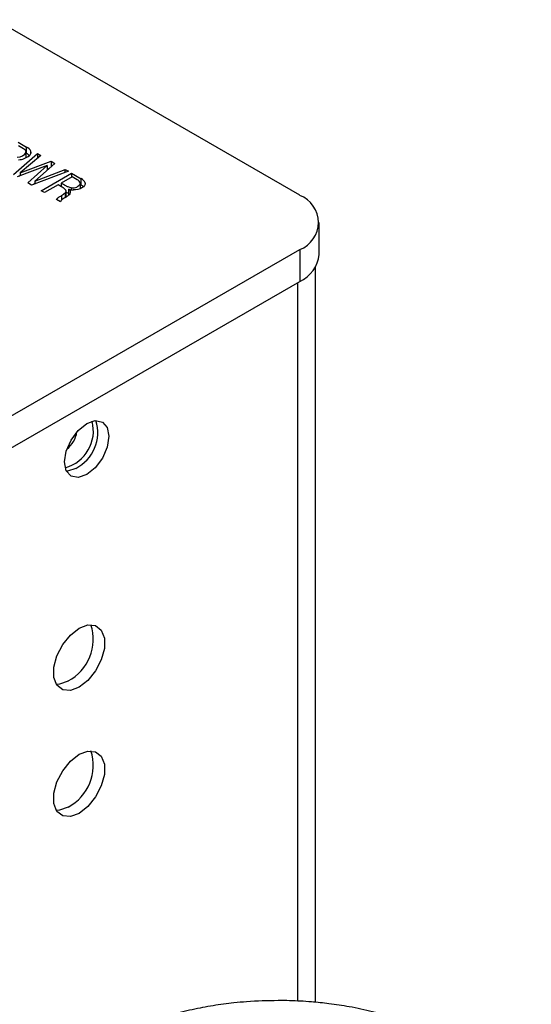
# Model space of a CAD drawing. Header units: inches. Extents: x 3 to 32.3, y 3.9 to 21.1.
# Tile 18 of 18: x 29.3 to 30.3, y 14.4 to 16.4. Entities that reach past the tile are written whole.
import ezdxf

# ---------------------------------------------------------------- set-up
doc = ezdxf.new("R2010")
doc.units = ezdxf.units.IN
doc.header["$LTSCALE"] = 2
doc.header["$MEASUREMENT"] = 0

msp = doc.modelspace()

# ---------------------------------------------------------------- linework, layer by layer
at = {"color": 7, "linetype": 'Continuous', "lineweight": 25}
for p, q in [((29.8157, 15.9986), (29.2028, 16.3524)), ((29.2491, 16.1054), (29.2662, 16.0956)), ((29.2602, 16.0921), (29.2499, 16.098)), ((29.2662, 16.0827), (29.2662, 16.0956)), ((29.2748, 16.0827), (29.2748, 16.0875)), ((29.2396, 16.0403), (29.2878, 16.0831)), ((29.295, 16.0789), (29.2529, 16.0437)), ((29.2529, 16.0437), (29.3154, 16.0672)), ((29.2655, 16.0745), (29.2655, 16.0857)), ((29.2655, 16.0831), (29.2662, 16.0827)), ((29.2878, 16.0831), (29.295, 16.0789)), ((29.2878, 16.0831), (29.2878, 16.0729)), ((29.3154, 16.0672), (29.3232, 16.0627)), ((29.3154, 16.0672), (29.3154, 16.0558)), ((29.3077, 16.0584), (29.2472, 16.0359)), ((29.2688, 16.0235), (29.3077, 16.0584)), ((29.3503, 16.047), (29.2762, 16.0192)), ((29.3232, 16.0627), (29.2824, 16.0269)), ((29.2824, 16.0269), (29.3436, 16.0509)), ((29.3077, 16.0584), (29.3077, 16.0491)), ((29.3077, 16.0514), (29.3124, 16.0532)), ((29.3436, 16.0509), (29.3503, 16.047)), ((29.3436, 16.0445), (29.3436, 16.0509)), ((29.2504, 16.0371), (29.2529, 16.0393)), ((29.2529, 16.0437), (29.2529, 16.038)), ((29.2824, 16.0269), (29.2824, 16.0215)), ((29.2956, 16.0079), (29.3568, 16.0432)), ((29.3576, 16.0358), (29.3356, 16.0232)), ((29.3568, 16.0432), (29.3761, 16.0321)), ((29.3568, 16.0432), (29.3568, 16.0354)), ((29.3678, 16.0299), (29.3576, 16.0358)), ((29.3761, 16.0193), (29.3761, 16.0321)), ((29.2762, 16.0192), (29.2688, 16.0235)), ((29.2799, 16.0206), (29.2824, 16.0229)), ((29.3024, 16.004), (29.2956, 16.0079)), ((29.3296, 16.0197), (29.3024, 16.004)), ((29.3378, 16.0149), (29.3296, 16.0197)), ((29.3339, 16.0172), (29.3356, 16.0181)), ((29.3356, 16.0232), (29.3356, 16.0162)), ((29.3457, 15.9956), (29.3457, 16.0072)), ((29.3509, 15.9994), (29.3509, 16.0113)), ((29.3561, 16.014), (29.3561, 16.0099)), ((29.3744, 16.012), (29.3744, 16.0232)), ((29.3761, 16.0193), (29.3744, 16.0203)), ((29.3842, 16.0228), (29.3842, 16.0236)), ((29.3346, 15.9855), (29.3262, 15.9903)), ((29.3361, 15.9981), (29.3361, 15.9885)), ((29.3438, 16.0037), (29.3438, 15.9944)), ((29.8549, 15.8796), (29.8549, 15.9439)), ((28.9555, 15.3927), (29.8157, 15.8893)), ((29.8157, 15.8893), (29.8157, 15.825)), ((29.8478, 14.3729), (29.8478, 15.8548)), ((28.9555, 15.3284), (29.8157, 15.825))]:
    msp.add_line(p, q, dxfattribs=at)
at = {"color": 8, "linetype": 'Continuous', "lineweight": 25}
msp.add_line((29.8112, 15.8224), (29.8112, 14.3753), dxfattribs=at)
at = {"color": 7, "linetype": 'Continuous', "lineweight": 25, "flags": 128}
for points in [[(29.3842, 16.0236), (29.3839, 16.0208), (29.3826, 16.0181), (29.3804, 16.0157), (29.3774, 16.0135), (29.3737, 16.0117), (29.3694, 16.0104), (29.3648, 16.0096), (29.36, 16.0094)], [(29.3872, 15.4359), (29.3701, 15.43), (29.3557, 15.4328), (29.346, 15.4439), (29.3426, 15.4617), (29.346, 15.4833), (29.3557, 15.5056), (29.3701, 15.525), (29.3872, 15.5388), (29.4042, 15.5447), (29.4187, 15.5419), (29.4283, 15.5308), (29.4317, 15.5131), (29.4283, 15.4914), (29.4187, 15.4692), (29.4042, 15.4497), (29.3872, 15.4359)], [(29.3652, 15.4486), (29.3482, 15.4427), (29.3467, 15.4426)], [(29.3719, 15.1265), (29.3895, 15.1331), (29.405, 15.1317), (29.4165, 15.1225), (29.4226, 15.1066), (29.4226, 15.086), (29.4165, 15.063), (29.405, 15.0406), (29.3895, 15.0213), (29.3719, 15.0075), (29.3543, 15.001), (29.3388, 15.0023), (29.3273, 15.0115), (29.3212, 15.0274), (29.3212, 15.0481), (29.3273, 15.071), (29.3388, 15.0935), (29.3543, 15.1127), (29.3719, 15.1265)], [(29.35, 15.0202), (29.3324, 15.0136), (29.3262, 15.0132)], [(29.3719, 14.8725), (29.3895, 14.8791), (29.405, 14.8777), (29.4165, 14.8685), (29.4226, 14.8527), (29.4226, 14.832), (29.4165, 14.8091), (29.405, 14.7866), (29.3895, 14.7673), (29.3719, 14.7536), (29.3543, 14.747), (29.3388, 14.7484), (29.3273, 14.7576), (29.3212, 14.7734), (29.3212, 14.7941), (29.3273, 14.817), (29.3388, 14.8395), (29.3543, 14.8588), (29.3719, 14.8725)], [(29.35, 14.7662), (29.3324, 14.7597), (29.3262, 14.7592)]]:
    msp.add_lwpolyline(points, dxfattribs=at)
at = {"color": 7, "linetype": 'Continuous', "lineweight": 25}
for centre, radius, start, end in [((29.2563, 16.0833), 0.00955, 14.4789, 66.1357), ((29.2559, 16.0761), 0.022, 31.1798, 62.2463), ((29.2671, 16.0851), 0.00798, 305.0067, 17.1249), ((29.249, 16.0944), 0.0187, 264.9766, 332.3776), ((29.2472, 16.1094), 0.0394, 274.09, 308.4504), ((29.2533, 16.0597), 0.0264, 45.8266, 60.8447), ((29.3635, 16.0192), 0.0116, 20.4077, 68.1806), ((29.3683, 16.0165), 0.0175, 23.9373, 63.3937), ((29.3228, 15.987), 0.0317, 48.2105, 61.6494), ((29.3414, 16.0072), 0.00427, 303.6001, 54.0331), ((29.3482, 16.0054), 0.00653, 326.3525, 64.8761), ((29.3627, 16.0445), 0.0353, 250.4803, 265.6532), ((29.3595, 16.0301), 0.0165, 258.1178, 335.0514), ((29.365, 15.9993), 0.0228, 46.7095, 60.9924), ((29.3393, 15.9849), 0.00474, 133.9915, 173.6857), ((29.3681, 15.9551), 0.0462, 122.2471, 134.0452), ((29.3082, 16.0443), 0.054, 301.1304, 311.1828), ((29.3127, 16.0463), 0.0605, 300.6232, 312.6073), ((29.795, 15.9439), 0.0584, 290.7834, 69.2166), ((29.7879, 15.8863), 0.0673, 294.3747, 354.3052), ((29.3235, 15.5241), 0.077, 285.3932, 14.6122), ((29.328, 15.5209), 0.0813, 297.2369, 17.1385), ((29.311, 15.5314), 0.0572, 309.4399, 350.5654), ((29.3048, 15.1043), 0.0954, 298.2467, 17.8312), ((29.3048, 14.8503), 0.0954, 298.2467, 17.8312)]:
    msp.add_arc(centre, radius, start, end, dxfattribs=at)
for points, knots in [([(29.3561, 16.014), (29.354, 16.0144), (29.352, 16.0148), (29.3482, 16.0161), (29.3465, 16.0169), (29.3418, 16.0196), (29.3387, 16.0214), (29.3356, 16.0232)], [0, 0, 0, 0, 0.25, 0.25, 0.5, 0.5, 1, 1, 1, 1]), ([(29.3262, 15.9903), (29.3267, 15.9911), (29.3273, 15.9918), (29.3288, 15.9932), (29.3297, 15.9938), (29.3324, 15.9956), (29.3342, 15.9969), (29.3361, 15.9981)], [0, 0, 0, 0, 0.25, 0.25, 0.5, 0.5, 1, 1, 1, 1]), ([(29.3509, 16.0025), (29.3504, 16.0026), (29.3484, 16.003), (29.3468, 16.004), (29.3457, 16.0046)], [0, 0, 0, 0, 0.259129, 1, 1, 1, 1]), ([(29.7722, 14.3764), (29.751, 14.376), (29.7212, 14.3754), (29.6777, 14.3713), (29.641, 14.3664), (29.5984, 14.3583), (29.5553, 14.3474), (29.5123, 14.3335), (29.4704, 14.3166), (29.4306, 14.2966), (29.3936, 14.2738), (29.36, 14.2481), (29.3303, 14.2196), (29.3051, 14.1885), (29.285, 14.1549), (29.2708, 14.119), (29.2629, 14.0857), (29.263, 14.0645), (29.263, 14.0562)], [0, 0, 0, 0, 0.081461, 0.114636, 0.169464, 0.226042, 0.286388, 0.348968, 0.413207, 0.478672, 0.545087, 0.612249, 0.679932, 0.747969, 0.816263, 0.884935, 0.954488, 1, 1, 1, 1]), ([(30.2814, 14.0577), (30.2816, 14.0616), (30.2824, 14.0792), (30.2761, 14.1096), (30.2629, 14.1478), (30.2427, 14.1836), (30.2163, 14.2174), (30.184, 14.2486), (30.1466, 14.2768), (30.1048, 14.3016), (30.0596, 14.3229), (30.012, 14.3405), (29.9638, 14.3542), (29.9179, 14.3639), (29.8767, 14.3702), (29.8366, 14.3743), (29.8023, 14.3762), (29.7799, 14.3764), (29.7722, 14.3764)], [0, 0, 0, 0, 0.021234, 0.096181, 0.16695, 0.239136, 0.312646, 0.386933, 0.461317, 0.535245, 0.608237, 0.679892, 0.749217, 0.813163, 0.867199, 0.913304, 0.970142, 1, 1, 1, 1])]:
    msp.add_open_spline(points, degree=3, knots=knots, dxfattribs=at)

doc.saveas('drawing.dxf')
